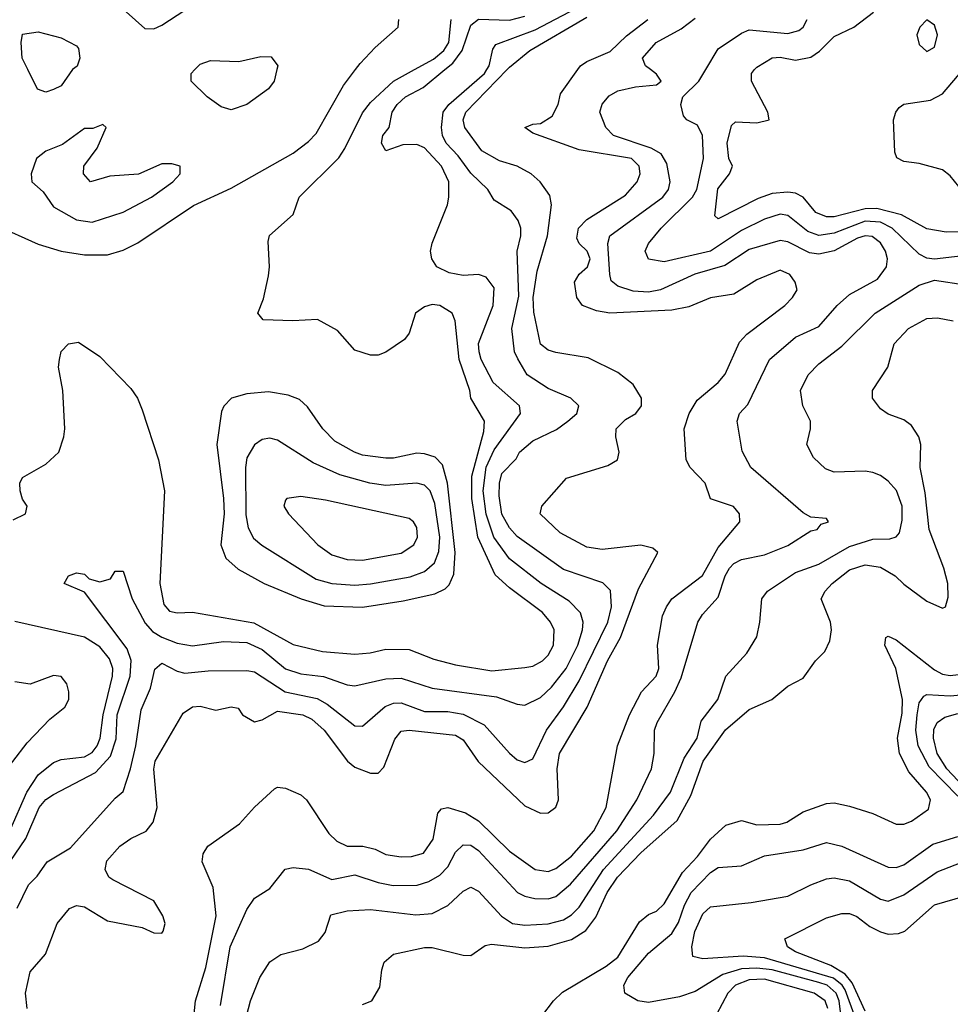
# Model space of a CAD drawing. Header units: inches. Extents: x 1793402 to 1900366, y 320852 to 470679.
# Tile 222 of 256: x 1821663 to 1824070, y 407581 to 410129. Entities that reach past the tile are written whole.
import ezdxf

# ---------------------------------------------------------------- set-up
doc = ezdxf.new("R2010")
doc.units = ezdxf.units.IN
doc.header["$MEASUREMENT"] = 0
doc.layers.add('B8420', color=7, linetype='Continuous')
doc.layers.add('B8421', color=7, linetype='Continuous')

msp = doc.modelspace()

# ---------------------------------------------------------------- linework, layer by layer
at = {"layer": 'B8420', "color": 4}
for points, elevation in [([(1821598.3, 409598.3), (1821710, 409548.5), (1821769.5, 409530.5), (1821830, 409520.4), (1821890, 409520.5), (1821930, 409533), (1821968.1, 409551.9), (1822112, 409648), (1822210, 409693.7), (1822370, 409784.2), (1822410, 409813.7), (1822430, 409834.9), (1822500.7, 409959.3), (1822531.6, 410000)], 364), ([(1821609.8, 407910), (1821678.9, 408010), (1821712.7, 408090), (1821730, 408110.7), (1821750, 408124), (1821859.1, 408180.9), (1821897.3, 408222.7), (1821911.9, 408268.1), (1821914.8, 408330), (1821948.5, 408430), (1821951, 408471), (1821940.8, 408500.8), (1821830, 408648), (1821778, 408670), (1821788.7, 408690), (1821810, 408697.3), (1821830, 408694), (1821842, 408682), (1821870, 408674), (1821897.5, 408682.5), (1821910, 408702), (1821930, 408702), (1821953.4, 408630), (1821987.7, 408567.7), (1822005.9, 408545.9), (1822030, 408531.5), (1822070, 408516), (1822110, 408508.5), (1822190, 408520.3), (1822250, 408517), (1822290, 408499.5), (1822350, 408448.8), (1822390, 408436.5), (1822449, 408429), (1822510, 408408), (1822530, 408405.5), (1822610, 408423.1), (1822650, 408424.9), (1822730, 408398.7), (1822896.5, 408376.5), (1822950, 408357.3), (1822970, 408354.8), (1823010, 408374.9), (1823038.6, 408401.4), (1823076.4, 408450), (1823106.9, 408510), (1823118.9, 408550), (1823120.5, 408570), (1823114, 408594), (1823084.4, 408624.4), (1823012, 408670), (1822930, 408733.6), (1822889.8, 408790), (1822870, 408849.2), (1822862.2, 408910), (1822869.2, 408970.8), (1822890, 409016.4), (1822958, 409110), (1822956, 409130), (1822887.6, 409190), (1822856.9, 409250), (1822851.6, 409270), (1822850, 409291.3), (1822887.3, 409390), (1822890, 409435.3), (1822870, 409462.7), (1822850, 409469.4), (1822810, 409467.3), (1822774.2, 409474.2), (1822742, 409490), (1822728.7, 409510), (1822725.2, 409530), (1822729.5, 409550.5), (1822769.5, 409650), (1822773.3, 409670), (1822772.8, 409710), (1822754, 409750), (1822710, 409797.4), (1822690, 409806.3), (1822654.2, 409805.8), (1822610, 409789.5), (1822599, 409810), (1822602, 409830), (1822619, 409850), (1822626.6, 409890), (1822639.3, 409910), (1822661.2, 409930), (1822706.5, 409953.5), (1822762.5, 410000)], 352), ([(1821645.4, 408834.6), (1821678, 408850), (1821682, 408870), (1821670, 408888), (1821663.7, 408910), (1821662.7, 408930), (1821670, 408944.7), (1821730, 408978.8), (1821764, 409010), (1821777.2, 409050), (1821779, 409070), (1821774, 409170), (1821762.7, 409230), (1821765.2, 409250), (1821769.5, 409270.5), (1821789.3, 409290.7), (1821814.4, 409294.4), (1821870, 409258), (1821950, 409174.8), (1821967.7, 409150), (1821979.9, 409119.9), (1822021.6, 408990), (1822037.1, 408910), (1822024.9, 408670), (1822035.5, 408615.5), (1822050, 408598.8), (1822070, 408594), (1822110, 408595.5), (1822268.2, 408568.2), (1822370, 408512.2), (1822445.8, 408494.2), (1822530, 408487), (1822569.7, 408490.3), (1822610, 408500.3), (1822670, 408499.3), (1822734, 408474), (1822790, 408459.5), (1822884.4, 408444.4), (1822970, 408452.2), (1822990, 408456.4), (1823015.1, 408470), (1823030, 408484.9), (1823043.6, 408510), (1823045.6, 408550), (1823036.2, 408570), (1823015.2, 408595.2), (1822930, 408658.7), (1822892.7, 408692.7), (1822848.1, 408790), (1822832.9, 408890), (1822832.1, 408947.9), (1822863.6, 409063.6), (1822865.1, 409090), (1822829.6, 409149.6), (1822827.6, 409170), (1822799.7, 409250), (1822789.4, 409350), (1822781.2, 409370), (1822750, 409389.4), (1822730, 409391.8), (1822710, 409386), (1822686.8, 409370), (1822670, 409318), (1822658.5, 409301.5), (1822610, 409269), (1822590, 409261.2), (1822570, 409261.2), (1822530, 409274), (1822484.7, 409324.7), (1822433.1, 409353.1), (1822369.6, 409349.6), (1822292.9, 409352.9), (1822279, 409370), (1822293.3, 409406.7), (1822306.6, 409466.6), (1822309.4, 409490), (1822305.2, 409554.8), (1822309.2, 409570.8), (1822370, 409624.7), (1822386, 409670), (1822488.1, 409771.9), (1822504.2, 409795.8), (1822550, 409888.4), (1822570, 409914.6), (1822630, 409970.2), (1822684.1, 410000)], 356), ([(1821656, 407830), (1821685.2, 407890), (1821707.5, 407912.5), (1821734, 407950), (1821793.8, 407986.2), (1821910, 408114.8), (1821930, 408131.3), (1821949.7, 408190.3), (1821963.1, 408250), (1821976.6, 408343.4), (1822000.8, 408399.2), (1822012, 408448), (1822030, 408464), (1822070, 408443), (1822090, 408437.6), (1822150, 408443.8), (1822250, 408444.9), (1822270, 408441.3), (1822349.3, 408389.3), (1822432.2, 408372.2), (1822457.8, 408357.8), (1822530, 408302), (1822550, 408300.7), (1822608.5, 408351.5), (1822630, 408360.3), (1822650, 408361.1), (1822710, 408338.9), (1822770, 408338.9), (1822810, 408331.7), (1822864.2, 408304.2), (1822930, 408230.6), (1822950, 408214), (1822970, 408206.8), (1822990, 408216), (1823026, 408290), (1823070, 408350.5), (1823110, 408418), (1823184, 408570), (1823194.3, 408610), (1823191.5, 408651.5), (1823171.4, 408671.4), (1823070, 408706), (1822950, 408791.6), (1822930, 408814.5), (1822910, 408849.4), (1822903.3, 408896.7), (1822904, 408930), (1822910, 408954.8), (1822947.3, 408992.7), (1822956, 409010), (1822990, 409039.3), (1823051.2, 409068.8), (1823081.2, 409090), (1823104, 409110), (1823109, 409130), (1823089, 409150), (1823030, 409174.5), (1822976, 409210), (1822951.2, 409251.2), (1822942.9, 409270), (1822936.3, 409330), (1822953.7, 409413.7), (1822949.6, 409530), (1822959.5, 409570), (1822959.3, 409590), (1822952.7, 409610), (1822934.2, 409634.2), (1822890, 409662), (1822874, 409690), (1822830, 409732), (1822797.2, 409777.2), (1822766, 409810), (1822756.9, 409830), (1822754.3, 409850), (1822758, 409890), (1822773.3, 409910), (1822865.6, 409990), (1822871.5, 410000)], 348), ([(1821681.7, 407570), (1821678, 407610), (1821690, 407664.7), (1821729.4, 407710.6), (1821759.5, 407790), (1821791.5, 407828.5), (1821810, 407836.3), (1821830, 407833), (1821890, 407797.1), (1821979.9, 407779.9), (1822010, 407766), (1822030, 407764.7), (1822034, 407770), (1822039, 407790), (1822033.2, 407810), (1822010, 407848.7), (1821903.3, 407903.3), (1821893.2, 407910), (1821883.7, 407930), (1821888.2, 407951.8), (1821922, 407990), (1821949.8, 408010.2), (1821990, 408028.7), (1822007.6, 408052.4), (1822018.3, 408090), (1822009.7, 408189.7), (1822013.3, 408210), (1822085.6, 408334.4), (1822110, 408350.6), (1822130, 408352.7), (1822170, 408342.4), (1822210, 408350.5), (1822227.7, 408347.7), (1822239.1, 408330), (1822270, 408312.4), (1822290, 408317.1), (1822330, 408339.5), (1822394.8, 408330), (1822418.6, 408318.6), (1822450.2, 408290.2), (1822510.6, 408210), (1822530, 408194.9), (1822570, 408179.1), (1822590, 408178.8), (1822605.1, 408194.9), (1822632.9, 408267.1), (1822650, 408287.7), (1822670, 408290.4), (1822790, 408277.6), (1822810, 408265.5), (1822849.1, 408209.1), (1822970, 408094.9), (1823010, 408075.5), (1823030, 408076.3), (1823050, 408091), (1823056.9, 408110), (1823053.7, 408190), (1823059.7, 408230), (1823131.2, 408350), (1823183.5, 408470), (1823216.8, 408530), (1823264.1, 408655.9), (1823314, 408750), (1823301.2, 408761.2), (1823270, 408769.3), (1823170, 408758.4), (1823130, 408764.5), (1823060.8, 408800.8), (1823009.4, 408850), (1823010, 408854), (1823014, 408870), (1823077.1, 408942.9), (1823184.6, 408975.4), (1823209.4, 408990), (1823214, 409010), (1823205.2, 409050), (1823206, 409070), (1823230, 409094.8), (1823257.2, 409110), (1823271.8, 409130), (1823271.8, 409150), (1823250, 409185.2), (1823210, 409216), (1823133.8, 409253.8), (1823050, 409267.6), (1823030, 409273.6), (1823009.8, 409289.8), (1822992.5, 409372.5), (1822991.6, 409410), (1823001.5, 409478.5), (1823028.7, 409570), (1823038.3, 409650), (1823033.9, 409673.9), (1823009.6, 409710), (1822985.6, 409730), (1822950, 409749.8), (1822904.1, 409764.1), (1822858, 409790), (1822814.7, 409850), (1822809.7, 409870), (1822817.4, 409890), (1822923.9, 410000)], 344), ([(1821799.3, 410000), (1821770, 409958), (1821750, 409948.7), (1821730, 409942), (1821709.1, 409949.1), (1821683.7, 410000)], 364), ([(1822328.2, 410000), (1822320.7, 409970), (1822306, 409950), (1822250, 409909.5), (1822210, 409896), (1822184.1, 409904.1), (1822148, 409930), (1822106, 409970), (1822106, 409990), (1822116, 410000)], 364), ([(1822111.6, 407530), (1822117.4, 407590), (1822144.1, 407675.9), (1822171.2, 407810), (1822163.3, 407883.3), (1822135.1, 407950), (1822137.2, 407970), (1822149.6, 407990.4), (1822231.6, 408048.4), (1822270, 408091.3), (1822321.5, 408138.5), (1822330, 408142.8), (1822350, 408140.7), (1822390, 408123), (1822404.9, 408110), (1822462.8, 408022.8), (1822483.4, 408003.4), (1822510, 407990.5), (1822550.3, 407990.3), (1822582.3, 407982.3), (1822610, 407968.4), (1822650, 407962.4), (1822676.6, 407963.4), (1822707.8, 407972.2), (1822732.1, 408007.9), (1822744.4, 408075.6), (1822753.6, 408086.4), (1822770, 408090.4), (1822816.2, 408076.2), (1822850, 408055.8), (1822930, 407977.6), (1822996, 407930), (1823030, 407924.9), (1823050, 407932.2), (1823090, 407964.2), (1823148.4, 408030), (1823180.5, 408090), (1823209.6, 408250), (1823240.5, 408330), (1823271.6, 408390), (1823309.6, 408430), (1823316.4, 408450), (1823313, 408510), (1823326.2, 408586.2), (1823335.8, 408610), (1823350, 408630.3), (1823428.9, 408691.1), (1823470, 408763), (1823526, 408830), (1823525.2, 408850), (1823509.5, 408869.5), (1823449.6, 408889.6), (1823436.2, 408930), (1823397.7, 408970), (1823387.3, 408990), (1823382, 409070), (1823394.5, 409110), (1823415.3, 409144.7), (1823469.7, 409190.3), (1823488.2, 409211.8), (1823524.9, 409295.1), (1823544.2, 409315.8), (1823642, 409390), (1823662, 409410), (1823674, 409430), (1823668.7, 409450), (1823655.3, 409470), (1823630, 409481.2), (1823570, 409456), (1823510, 409419.3), (1823450, 409409.2), (1823394, 409386), (1823350, 409377.4), (1823189.8, 409369.8), (1823155.4, 409375.4), (1823119, 409390), (1823104.5, 409410), (1823098.4, 409450), (1823110, 409470.6), (1823131.8, 409490), (1823138.7, 409510), (1823131.3, 409530), (1823109.8, 409549.8), (1823104, 409564), (1823108.5, 409590), (1823130, 409611.8), (1823230, 409675.5), (1823260.7, 409710), (1823267.8, 409730), (1823265.6, 409750), (1823246, 409770), (1823110, 409792.6), (1822990, 409835.3), (1822969.6, 409850.4), (1822990, 409858.8), (1823010, 409860.7), (1823040.1, 409879.9), (1823056.3, 409910), (1823062.3, 409937.7), (1823106.8, 410000)], 336), ([(1822182, 407578), (1822206.9, 407730), (1822250, 407826), (1822270, 407856), (1822310, 407881), (1822349.3, 407930.7), (1822370, 407934.8), (1822410, 407930.6), (1822470, 407903.8), (1822530, 407916.4), (1822590, 407896.4), (1822628.7, 407888.7), (1822691.2, 407888.8), (1822721.4, 407898.5), (1822750, 407914.9), (1822770, 407936.3), (1822790, 407974.8), (1822810, 407994), (1822830, 407992.7), (1822850, 407979.3), (1822950.3, 407870.3), (1822970, 407860.4), (1822995.1, 407855.1), (1823030, 407854), (1823050, 407859.5), (1823088, 407892), (1823208, 408030), (1823259.6, 408110), (1823297, 408190), (1823304.5, 408230), (1823305.1, 408290), (1823312, 408310), (1823358, 408390), (1823373.8, 408426.2), (1823417.2, 408570), (1823429, 408590), (1823470, 408634.8), (1823488.2, 408690), (1823499.6, 408710), (1823510, 408721.6), (1823530, 408732.4), (1823590, 408744.4), (1823650, 408768.2), (1823710, 408806), (1823726, 408810), (1823736.4, 408823.6), (1823755.3, 408830), (1823750, 408838), (1823710, 408842), (1823690, 408853.2), (1823554, 408970), (1823532.3, 409012.3), (1823519.3, 409090), (1823525.2, 409110), (1823546.3, 409133.7), (1823602.7, 409250), (1823670, 409308), (1823730, 409335.5), (1823778, 409390), (1823810, 409418), (1823882, 409458), (1823905.6, 409490), (1823907.6, 409510), (1823902.4, 409530), (1823890, 409551.6), (1823868.2, 409568.2), (1823850, 409569.7), (1823830, 409563.5), (1823770, 409531), (1823730, 409522.3), (1823706, 409526), (1823650, 409554.3), (1823630, 409558), (1823550, 409534.7), (1823487.1, 409492.9), (1823409.2, 409470.8), (1823321, 409430), (1823290, 409424.4), (1823250, 409426.9), (1823210, 409439.5), (1823193.4, 409453.4), (1823189.7, 409469.7), (1823184.7, 409550), (1823189.6, 409570), (1823327, 409670), (1823341.6, 409690), (1823345.6, 409710), (1823337.4, 409757.4), (1823322, 409782), (1823296.6, 409796.6), (1823199, 409830), (1823179, 409850), (1823164, 409890), (1823170, 409911), (1823187.7, 409932.3), (1823210, 409945.5), (1823255.9, 409955.9), (1823310, 409961), (1823322, 409970), (1823310, 409988), (1823294.7, 410000)], 332), ([(1824170, 409525.6), (1824030, 409509.2), (1824010, 409512), (1823990, 409522.7), (1823919.7, 409590), (1823890, 409605), (1823850, 409608.2), (1823770, 409576.8), (1823730, 409570.9), (1823701.5, 409581.5), (1823650, 409622.4), (1823630, 409626), (1823590, 409613), (1823530, 409584), (1823450, 409529.8), (1823330, 409502.9), (1823289.6, 409509.6), (1823281.2, 409530), (1823289.2, 409550), (1823322, 409590), (1823403.6, 409670), (1823414.8, 409690), (1823431.5, 409770), (1823429.6, 409829.6), (1823416.3, 409856.3), (1823388.7, 409870), (1823380.1, 409880.1), (1823373.6, 409910), (1823378.7, 409930), (1823419.7, 409970), (1823437.6, 410000)], 328), ([(1824190, 409582.7), (1824059.7, 409579.7), (1824010, 409587.8), (1823944.2, 409624.2), (1823880.6, 409640.6), (1823850, 409640.2), (1823770, 409619.2), (1823750, 409618.9), (1823722.9, 409630), (1823689.4, 409670), (1823670, 409680.5), (1823650, 409683.1), (1823610, 409679.1), (1823573.5, 409666.5), (1823470, 409614), (1823461.5, 409621.5), (1823468.6, 409691.4), (1823499.3, 409730), (1823506.6, 409750), (1823497.6, 409770), (1823493.3, 409810), (1823504.2, 409855.8), (1823515.1, 409864.9), (1823570, 409862.4), (1823602, 409870), (1823598, 409890), (1823556, 409970), (1823556, 409990), (1823564.3, 410000)], 324), ([(1824103.5, 409683.5), (1824070, 409725.1), (1824050, 409740.5), (1823990, 409757), (1823950, 409762), (1823932.1, 409772.1), (1823926.8, 409786.8), (1823923.7, 409870), (1823929.2, 409890), (1823938, 409902), (1823950, 409910.4), (1824019, 409921), (1824050, 409937.4), (1824104, 410000)], 316), ([(1822249.6, 407550), (1822259.5, 407590), (1822283.7, 407650), (1822309.5, 407690.5), (1822338, 407710), (1822395.5, 407724.5), (1822435.5, 407744.5), (1822452.9, 407767.1), (1822467.5, 407812.5), (1822510, 407823), (1822570, 407826.4), (1822687.5, 407812.5), (1822730, 407815.5), (1822770, 407836.3), (1822810, 407874), (1822830, 407884), (1822850, 407874), (1822909.1, 407809.1), (1822938, 407790), (1822970, 407785.7), (1823030, 407788.8), (1823070, 407799.5), (1823090, 407812.2), (1823110, 407832.7), (1823173.5, 407930), (1823302.4, 408070), (1823346.3, 408130), (1823382.2, 408217.8), (1823415.1, 408270), (1823426, 408314), (1823469.4, 408370), (1823489.4, 408430), (1823544, 408490), (1823570, 408532), (1823578, 408570), (1823582.7, 408630), (1823597.2, 408650), (1823670, 408698.4), (1823730, 408720.4), (1823810, 408765.7), (1823870, 408784.9), (1823914.2, 408785.8), (1823930, 408790.8), (1823938.7, 408801.3), (1823946.2, 408833.8), (1823946, 408870), (1823931, 408911), (1823910, 408935.1), (1823890, 408949.5), (1823870, 408957), (1823850, 408960.9), (1823770, 408958), (1823747.2, 408967.2), (1823716.5, 408996.5), (1823699, 409030), (1823708.7, 409070), (1823708.7, 409090), (1823689, 409130), (1823682.7, 409170), (1823702.7, 409210), (1823730, 409238.8), (1823790, 409284), (1823876, 409370), (1823990, 409442), (1824030, 409454.8), (1824110, 409443)], 328), ([(1822550, 407580.7), (1822574, 407590), (1822594.8, 407625.2), (1822599.3, 407670), (1822606, 407690), (1822630, 407711), (1822710, 407727.7), (1822730, 407728), (1822810, 407708), (1822830, 407707.3), (1822867, 407733), (1822883.3, 407736.7), (1822970, 407727), (1823030, 407731.7), (1823090, 407748.9), (1823127.8, 407772.2), (1823153.3, 407806.7), (1823182.3, 407870), (1823209.7, 407910), (1823270, 407973.1), (1823363.6, 408056.4), (1823399.1, 408120.9), (1823431, 408210), (1823488.9, 408291.1), (1823550, 408343.8), (1823608.7, 408370), (1823650, 408404.7), (1823690, 408424.7), (1823722, 408470), (1823745.6, 408494.4), (1823758.6, 408521.4), (1823762.7, 408550), (1823760.9, 408570), (1823736, 408630), (1823746.6, 408650), (1823765.1, 408670), (1823810, 408705.3), (1823850, 408718), (1823890, 408712), (1823928, 408690), (1823950, 408668), (1824010, 408624), (1824050, 408606), (1824058, 408610), (1824065.2, 408634.8), (1824063.7, 408670), (1824053.6, 408710), (1824015.8, 408810), (1824005.1, 408905.1), (1823992.3, 408970), (1823994, 409030), (1823988.7, 409050), (1823970, 409079), (1823950, 409094), (1823910, 409108.7), (1823890, 409122), (1823869, 409150), (1823869, 409170), (1823909, 409230), (1823925.2, 409290), (1823962.7, 409330), (1824010, 409355.5), (1824037.5, 409357.5), (1824078, 409350)], 324), ([(1821636.8, 408030), (1821680.8, 408130), (1821710, 408174.6), (1821750, 408207), (1821770, 408214.9), (1821830, 408221.7), (1821850, 408232.2), (1821863.1, 408250), (1821870.8, 408270), (1821878.5, 408330), (1821902.7, 408430), (1821903.5, 408450), (1821894.9, 408474.9), (1821870, 408506), (1821830, 408531.2), (1821650, 408571.8)], 356), ([(1823013.2, 407550), (1823043.7, 407590), (1823067.5, 407612.5), (1823180.5, 407679.5), (1823210, 407703.1), (1823265.9, 407794.1), (1823290, 407813.4), (1823310, 407822), (1823330, 407840.7), (1823378, 407922), (1823416.6, 407963.4), (1823450, 408008), (1823490, 408044.9), (1823530, 408056.3), (1823570, 408045.5), (1823630, 408046.7), (1823647.8, 408052.2), (1823690, 408079.1), (1823750, 408100.5), (1823770, 408102), (1823810, 408094), (1823870, 408074.8), (1823930, 408046.8), (1823950, 408046.8), (1823970, 408054.8), (1824014, 408086), (1824019.3, 408110), (1824009.3, 408130), (1823962.8, 408182.8), (1823938.9, 408230), (1823933.5, 408270), (1823945.9, 408334.1), (1823946.6, 408370), (1823929.7, 408449.7), (1823900.7, 408510), (1823904, 408530), (1823910, 408534), (1823930, 408524), (1824030, 408446.7), (1824050, 408435.3), (1824070, 408431.6), (1824250, 408453.4)], 316), ([(1821570, 408113), (1821682.1, 408257.9), (1821740.9, 408319.1), (1821779.5, 408350), (1821789.5, 408370), (1821789.5, 408390), (1821784.5, 408410), (1821770, 408429.3), (1821750, 408431.8), (1821690, 408409.5), (1821650, 408415.1)], 364), ([(1824090, 408119.7), (1824015.8, 408195.8), (1823987.3, 408250), (1823980.9, 408290), (1823984.8, 408330), (1823990, 408361), (1824001.7, 408378.3), (1824010, 408382.4), (1824070, 408379), (1824190, 408390.4)], 312), ([(1824133.9, 408113.9), (1824061.2, 408190), (1824036.5, 408230), (1824026.6, 408270), (1824027.8, 408292.2), (1824036.2, 408310), (1824056.3, 408323.7), (1824090, 408333.8)], 308), ([(1823787.9, 407547.9), (1823782.7, 407590), (1823775.2, 407610), (1823752.3, 407630), (1823730, 407637.6), (1823610, 407669.9), (1823570, 407674.7), (1823530, 407672.8), (1823481.6, 407658.4), (1823410, 407613.6), (1823370, 407600.5), (1823290, 407585.4), (1823262, 407590), (1823228.7, 407610), (1823226, 407630), (1823236.2, 407650), (1823290, 407713), (1823350, 407763.8), (1823367.2, 407792.8), (1823382.6, 407837.4), (1823399.7, 407870), (1823450, 407921.6), (1823470, 407934.9), (1823530, 407939.1), (1823590, 407965.5), (1823690, 407980.4), (1823750, 407999.3), (1823790, 407990.5), (1823910, 407935.5), (1823930, 407934.9), (1823950, 407941.6), (1824024.9, 407995.1), (1824090, 408014.9)], 312), ([(1823824.9, 407544.9), (1823798.3, 407618.3), (1823790.7, 407630.7), (1823768.5, 407648.5), (1823590, 407701.5), (1823534.5, 407705.5), (1823430, 407698.4), (1823404.5, 407704.5), (1823402, 407730), (1823409.6, 407769.6), (1823430, 407814.8), (1823450, 407833.4), (1823555.6, 407844.4), (1823650, 407860.5), (1823709.6, 407890.4), (1823750, 407905.5), (1823770, 407908.2), (1823810, 407900.4), (1823890, 407853), (1823910, 407848), (1823950, 407863.8), (1824036.2, 407923.8), (1824130, 407960.3)], 308), ([(1823850, 407563.5), (1823816.7, 407636.7), (1823798.5, 407658.5), (1823761, 407681), (1823670, 407717), (1823649.2, 407730), (1823642, 407750), (1823750, 407804.9), (1823790, 407816.3), (1823810, 407815.5), (1823828.5, 407808.5), (1823862, 407782), (1823890, 407768.2), (1823910, 407762.4), (1823936.1, 407763.9), (1823952.7, 407770), (1824030, 407838), (1824110, 407862)], 304), ([(1823753.3, 407570), (1823746.6, 407590), (1823718, 407610), (1823590, 407646), (1823550, 407644.4), (1823514.4, 407630), (1823495.3, 407610), (1823465.9, 407554.2)], 316)]:
    msp.add_lwpolyline(points, dxfattribs=dict(at, elevation=elevation))
for points, elevation in [([(1821878, 409858), (1821852, 409848), (1821830, 409848), (1821773.4, 409806.6), (1821730, 409789), (1821706, 409770), (1821692, 409730), (1821694, 409710), (1821723.6, 409683.6), (1821750, 409644.7), (1821810, 409611), (1821850, 409605.5), (1821930, 409630.8), (1822004, 409670), (1822059, 409710), (1822078, 409730), (1822078, 409750), (1822056.5, 409756.5), (1822030, 409756), (1821970, 409729.2), (1821896, 409724), (1821846, 409710), (1821828, 409730), (1821828.7, 409750), (1821863.1, 409796.9), (1821886, 409850)], 368), ([(1822306, 409166), (1822250, 409160.9), (1822210.6, 409149.4), (1822190.6, 409129.4), (1822185.2, 409114.8), (1822172.7, 409030), (1822190.3, 408890), (1822191.8, 408850), (1822183, 408770), (1822195.6, 408735.6), (1822227.5, 408707.5), (1822294.8, 408670), (1822390.8, 408630), (1822450, 408611.8), (1822550, 408608.9), (1822655.2, 408624.8), (1822736.4, 408643.6), (1822763.8, 408656.2), (1822773.6, 408666.4), (1822786.1, 408693.9), (1822789.8, 408750.2), (1822769.8, 408929.8), (1822756.8, 408976.8), (1822737.3, 408997.3), (1822710, 409006), (1822690, 409007.8), (1822630, 408994), (1822610, 408994), (1822550, 409002.4), (1822529.2, 409010), (1822478.3, 409038.3), (1822446.6, 409070), (1822407.2, 409127.2), (1822386.3, 409146.3), (1822357.5, 409157.5)], 364), ([(1822310, 409046), (1822290, 409042.7), (1822270, 409029.2), (1822250, 408995.3), (1822246.7, 408970), (1822247.7, 408847.7), (1822253.7, 408813.7), (1822267.4, 408787.4), (1822288.9, 408768.9), (1822430, 408681.3), (1822470, 408670.3), (1822530, 408666), (1822570, 408668.9), (1822673, 408687), (1822710, 408701.3), (1822736.1, 408723.9), (1822747.4, 408752.6), (1822749.8, 408790), (1822736.8, 408876.8), (1822724.5, 408910), (1822710, 408924.5), (1822690, 408929.6), (1822610, 408923.5), (1822568.7, 408930), (1822491.2, 408951.2), (1822422, 408982), (1822330, 409040.9)], 368), ([(1822390, 408895.1), (1822354, 408890), (1822350, 408886), (1822346, 408870), (1822358, 408850), (1822434, 408770), (1822470, 408744.4), (1822510, 408732.4), (1822549.6, 408730.4), (1822650, 408748.4), (1822682.7, 408770), (1822691.8, 408790), (1822690, 408815.3), (1822681.2, 408830), (1822670, 408838), (1822454, 408886)], 372)]:
    msp.add_lwpolyline(points, close=True, dxfattribs=dict(at, elevation=elevation))
at = {"layer": 'B8421', "color": 4}
for points, elevation in [([(1822871.5, 410000), (1822877.4, 410010), (1822887.1, 410052.9), (1822894.5, 410065.5), (1822996.6, 410103.4), (1823190, 410205.8)], 348), ([(1821938, 410150), (1821986.4, 410106.4), (1822010, 410106), (1822030, 410114.8), (1822090, 410154)], 368), ([(1822531.6, 410000), (1822543.9, 410016.1), (1822582.3, 410057.7), (1822642, 410110), (1822644, 410130)], 364), ([(1822684.1, 410000), (1822733, 410027), (1822760.4, 410050), (1822772.7, 410070), (1822778.7, 410130)], 356), ([(1822762.5, 410000), (1822783, 410017), (1822807.3, 410050), (1822830, 410115.5), (1822850, 410130.3), (1822930, 410127.9), (1822970, 410138.5)], 352), ([(1822923.9, 410000), (1822930, 410006.3), (1822982.9, 410050), (1823130, 410135.5)], 344), ([(1823106.8, 410000), (1823114, 410010), (1823130, 410021.1), (1823190, 410046.7), (1823232.7, 410087.3), (1823287.6, 410130)], 336), ([(1823294.7, 410000), (1823282, 410010), (1823274, 410030), (1823309.4, 410070), (1823374.1, 410105.8), (1823410, 410133)], 332), ([(1823437.6, 410000), (1823470, 410054), (1823530, 410094.8), (1823550, 410103), (1823650, 410093.4), (1823678.7, 410101.3), (1823689.7, 410110.3), (1823700.5, 410130)], 328), ([(1823564.3, 410000), (1823570, 410006.8), (1823610, 410030.4), (1823630, 410032.2), (1823670, 410024.4), (1823710, 410032.7), (1823732.2, 410047.8), (1823770, 410085.5), (1823821.2, 410110), (1823871.6, 410148.4)], 324), ([(1821683.7, 410000), (1821668.7, 410030), (1821666, 410070), (1821670, 410092), (1821710, 410098), (1821770, 410082), (1821810, 410062), (1821814.4, 410054.4), (1821818, 410030), (1821810.9, 410009.1), (1821799.6, 410000.4), (1821799.3, 410000)], 364), ([(1822116, 410000), (1822130, 410014), (1822156.4, 410023.6), (1822230, 410021), (1822286.3, 410033.7), (1822313.2, 410033.2), (1822330.7, 410010), (1822328.2, 410000)], 364)]:
    msp.add_lwpolyline(points, dxfattribs=dict(at, elevation=elevation))
at = {"layer": 'B8421', "color": 4, "elevation": 324}
msp.add_lwpolyline([(1824010, 410128.7), (1823991.3, 410110), (1823984, 410090), (1823990, 410064.7), (1824010, 410047.3), (1824030, 410058), (1824037, 410090), (1824030, 410115.3)], close=True, dxfattribs=at)

doc.saveas('drawing.dxf')
